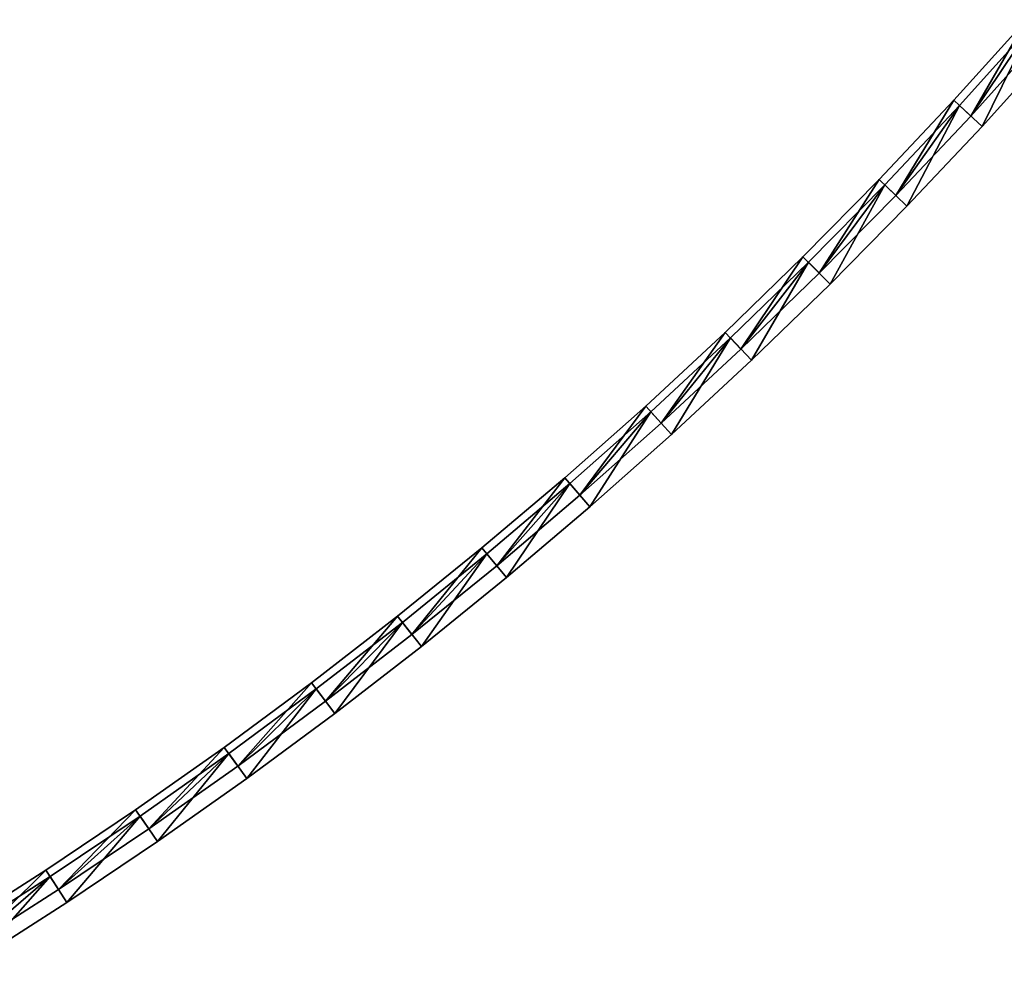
# Model space of a CAD drawing. Header units: millimetres. Extents: x -135 to 891, y -20 to 307.
# Tile 47 of 211: x 186 to 250, y 47 to 108. Entities that reach past the tile are written whole.
import ezdxf

# ---------------------------------------------------------------- set-up
doc = ezdxf.new("R2010")
doc.units = ezdxf.units.MM
doc.header["$LTSCALE"] = 65.185185
for name, color, linetype in [('60', 7, 'CONTINUOUS'), ('61', 7, 'CONTINUOUS'), ('62', 7, 'CONTINUOUS'), ('63', 7, 'CONTINUOUS'), ('64', 7, 'CONTINUOUS'), ('65', 7, 'CONTINUOUS'), ('67', 7, 'CONTINUOUS'), ('68', 7, 'CONTINUOUS'), ('69', 7, 'CONTINUOUS'), ('70', 7, 'CONTINUOUS'), ('71', 7, 'CONTINUOUS'), ('72', 7, 'CONTINUOUS')]:
    doc.layers.add(name, color=color, linetype=linetype)

msp = doc.modelspace()

# ---------------------------------------------------------------- linework, layer by layer
at = {"layer": '60', "color": 70, "linetype": 'Continuous', "true_color": 0x7ee600}
for points in [[(251.668, 107.595, 24), (246.948, 102.36, 24), (247.684, 101.682, 24), (251.668, 107.595, 24)], [(252.419, 106.933, 24), (251.668, 107.595, 24), (247.684, 101.682, 24), (252.419, 106.933, 24)], [(246.948, 102.36, 24), (242.109, 97.226, 24), (242.829, 96.532, 24), (246.948, 102.36, 24)], [(247.684, 101.682, 24), (246.948, 102.36, 24), (242.829, 96.532, 24), (247.684, 101.682, 24)], [(242.109, 97.226, 24), (237.158, 92.203, 24), (237.862, 91.493, 24), (242.109, 97.226, 24)], [(242.829, 96.532, 24), (242.109, 97.226, 24), (237.862, 91.493, 24), (242.829, 96.532, 24)], [(237.158, 92.203, 24), (232.102, 87.296, 24), (232.79, 86.57, 24), (237.158, 92.203, 24)], [(237.862, 91.493, 24), (237.158, 92.203, 24), (232.79, 86.57, 24), (237.862, 91.493, 24)], [(232.102, 87.296, 24), (226.949, 82.513, 24), (227.621, 81.773, 24), (232.102, 87.296, 24)], [(232.79, 86.57, 24), (232.102, 87.296, 24), (227.621, 81.773, 24), (232.79, 86.57, 24)], [(226.949, 82.513, 24), (221.693, 77.852, 24), (222.348, 77.096, 24), (226.949, 82.513, 24)], [(227.621, 81.773, 24), (226.949, 82.513, 24), (222.348, 77.096, 24), (227.621, 81.773, 24)], [(221.693, 77.852, 24), (216.321, 73.298, 24), (216.959, 72.529, 24), (221.693, 77.852, 24)], [(222.348, 77.096, 24), (221.693, 77.852, 24), (216.959, 72.529, 24), (222.348, 77.096, 24)], [(216.321, 73.298, 24), (210.841, 68.86, 24), (211.462, 68.076, 24), (216.321, 73.298, 24)], [(216.959, 72.529, 24), (216.321, 73.298, 24), (211.462, 68.076, 24), (216.959, 72.529, 24)], [(210.841, 68.86, 24), (205.262, 64.542, 24), (205.865, 63.744, 24), (210.841, 68.86, 24)], [(211.462, 68.076, 24), (210.841, 68.86, 24), (205.865, 63.744, 24), (211.462, 68.076, 24)], [(205.262, 64.542, 24), (199.591, 60.351, 24), (200.177, 59.54, 24), (205.262, 64.542, 24)], [(205.865, 63.744, 24), (205.262, 64.542, 24), (200.177, 59.54, 24), (205.865, 63.744, 24)], [(199.591, 60.351, 24), (193.838, 56.294, 24), (194.405, 55.47, 24), (199.591, 60.351, 24)], [(200.177, 59.54, 24), (199.591, 60.351, 24), (194.405, 55.47, 24), (200.177, 59.54, 24)], [(193.838, 56.294, 24), (188.008, 52.376, 24), (188.557, 51.54, 24), (193.838, 56.294, 24)], [(194.405, 55.47, 24), (193.838, 56.294, 24), (188.557, 51.54, 24), (194.405, 55.47, 24)], [(188.008, 52.376, 24), (182.084, 48.586, 24), (182.614, 47.738, 24), (188.008, 52.376, 24)], [(188.557, 51.54, 24), (188.008, 52.376, 24), (182.614, 47.738, 24), (188.557, 51.54, 24)]]:
    msp.add_3dface(points, dxfattribs=at)
at = {"layer": '61', "color": 70, "linetype": 'Continuous', "true_color": 0x7ee600}
for points in [[(251.293, 107.925, 30.5), (247.684, 101.682, 30.5), (246.581, 102.698, 30.5), (251.293, 107.925, 30.5)], [(252.419, 106.933, 30.5), (247.684, 101.682, 30.5), (251.293, 107.925, 30.5), (252.419, 106.933, 30.5)], [(246.581, 102.698, 30.5), (242.829, 96.532, 30.5), (241.749, 97.573, 30.5), (246.581, 102.698, 30.5)], [(247.684, 101.682, 30.5), (242.829, 96.532, 30.5), (246.581, 102.698, 30.5), (247.684, 101.682, 30.5)], [(241.749, 97.573, 30.5), (237.862, 91.493, 30.5), (236.806, 92.558, 30.5), (241.749, 97.573, 30.5)], [(242.829, 96.532, 30.5), (237.862, 91.493, 30.5), (241.749, 97.573, 30.5), (242.829, 96.532, 30.5)], [(236.806, 92.558, 30.5), (232.79, 86.57, 30.5), (231.758, 87.658, 30.5), (236.806, 92.558, 30.5)], [(237.862, 91.493, 30.5), (232.79, 86.57, 30.5), (236.806, 92.558, 30.5), (237.862, 91.493, 30.5)], [(231.758, 87.658, 30.5), (227.621, 81.773, 30.5), (226.613, 82.884, 30.5), (231.758, 87.658, 30.5)], [(232.79, 86.57, 30.5), (227.621, 81.773, 30.5), (231.758, 87.658, 30.5), (232.79, 86.57, 30.5)], [(226.613, 82.884, 30.5), (222.348, 77.096, 30.5), (221.365, 78.229, 30.5), (226.613, 82.884, 30.5)], [(227.621, 81.773, 30.5), (222.348, 77.096, 30.5), (226.613, 82.884, 30.5), (227.621, 81.773, 30.5)], [(221.365, 78.229, 30.5), (216.959, 72.529, 30.5), (216.002, 73.683, 30.5), (221.365, 78.229, 30.5)], [(222.348, 77.096, 30.5), (216.959, 72.529, 30.5), (221.365, 78.229, 30.5), (222.348, 77.096, 30.5)], [(216.002, 73.683, 30.5), (211.462, 68.076, 30.5), (210.531, 69.252, 30.5), (216.002, 73.683, 30.5)], [(216.959, 72.529, 30.5), (211.462, 68.076, 30.5), (216.002, 73.683, 30.5), (216.959, 72.529, 30.5)], [(210.531, 69.252, 30.5), (205.865, 63.744, 30.5), (204.96, 64.94, 30.5), (210.531, 69.252, 30.5)], [(211.462, 68.076, 30.5), (205.865, 63.744, 30.5), (210.531, 69.252, 30.5), (211.462, 68.076, 30.5)], [(204.96, 64.94, 30.5), (200.177, 59.54, 30.5), (199.299, 60.756, 30.5), (204.96, 64.94, 30.5)], [(205.865, 63.744, 30.5), (200.177, 59.54, 30.5), (204.96, 64.94, 30.5), (205.865, 63.744, 30.5)], [(199.299, 60.756, 30.5), (194.405, 55.47, 30.5), (193.554, 56.706, 30.5), (199.299, 60.756, 30.5)], [(200.177, 59.54, 30.5), (194.405, 55.47, 30.5), (199.299, 60.756, 30.5), (200.177, 59.54, 30.5)], [(193.554, 56.706, 30.5), (188.557, 51.54, 30.5), (187.734, 52.794, 30.5), (193.554, 56.706, 30.5)], [(194.405, 55.47, 30.5), (188.557, 51.54, 30.5), (193.554, 56.706, 30.5), (194.405, 55.47, 30.5)], [(187.734, 52.794, 30.5), (182.614, 47.738, 30.5), (181.819, 49.01, 30.5), (187.734, 52.794, 30.5)], [(188.557, 51.54, 30.5), (182.614, 47.738, 30.5), (187.734, 52.794, 30.5), (188.557, 51.54, 30.5)]]:
    msp.add_3dface(points, dxfattribs=at)
at = {"layer": '62', "color": 70, "linetype": 'Continuous', "true_color": 0x7ee600}
for points in [[(251.293, 107.925, 32.5), (246.581, 102.698, 32.5), (247.684, 101.682, 32.5), (251.293, 107.925, 32.5)], [(252.419, 106.933, 32.5), (251.293, 107.925, 32.5), (247.684, 101.682, 32.5), (252.419, 106.933, 32.5)], [(246.581, 102.698, 32.5), (241.749, 97.573, 32.5), (242.829, 96.532, 32.5), (246.581, 102.698, 32.5)], [(247.684, 101.682, 32.5), (246.581, 102.698, 32.5), (242.829, 96.532, 32.5), (247.684, 101.682, 32.5)], [(241.749, 97.573, 32.5), (236.806, 92.558, 32.5), (237.862, 91.493, 32.5), (241.749, 97.573, 32.5)], [(242.829, 96.532, 32.5), (241.749, 97.573, 32.5), (237.862, 91.493, 32.5), (242.829, 96.532, 32.5)], [(236.806, 92.558, 32.5), (231.758, 87.658, 32.5), (232.79, 86.57, 32.5), (236.806, 92.558, 32.5)], [(237.862, 91.493, 32.5), (236.806, 92.558, 32.5), (232.79, 86.57, 32.5), (237.862, 91.493, 32.5)], [(231.758, 87.658, 32.5), (226.613, 82.884, 32.5), (227.621, 81.773, 32.5), (231.758, 87.658, 32.5)], [(232.79, 86.57, 32.5), (231.758, 87.658, 32.5), (227.621, 81.773, 32.5), (232.79, 86.57, 32.5)], [(226.613, 82.884, 32.5), (221.365, 78.229, 32.5), (222.348, 77.096, 32.5), (226.613, 82.884, 32.5)], [(227.621, 81.773, 32.5), (226.613, 82.884, 32.5), (222.348, 77.096, 32.5), (227.621, 81.773, 32.5)], [(221.365, 78.229, 32.5), (216.002, 73.683, 32.5), (216.959, 72.529, 32.5), (221.365, 78.229, 32.5)], [(222.348, 77.096, 32.5), (221.365, 78.229, 32.5), (216.959, 72.529, 32.5), (222.348, 77.096, 32.5)], [(216.002, 73.683, 32.5), (210.531, 69.252, 32.5), (211.462, 68.076, 32.5), (216.002, 73.683, 32.5)], [(216.959, 72.529, 32.5), (216.002, 73.683, 32.5), (211.462, 68.076, 32.5), (216.959, 72.529, 32.5)], [(210.531, 69.252, 32.5), (204.96, 64.94, 32.5), (205.865, 63.744, 32.5), (210.531, 69.252, 32.5)], [(211.462, 68.076, 32.5), (210.531, 69.252, 32.5), (205.865, 63.744, 32.5), (211.462, 68.076, 32.5)], [(204.96, 64.94, 32.5), (199.299, 60.756, 32.5), (200.177, 59.54, 32.5), (204.96, 64.94, 32.5)], [(205.865, 63.744, 32.5), (204.96, 64.94, 32.5), (200.177, 59.54, 32.5), (205.865, 63.744, 32.5)], [(199.299, 60.756, 32.5), (193.554, 56.706, 32.5), (194.405, 55.47, 32.5), (199.299, 60.756, 32.5)], [(200.177, 59.54, 32.5), (199.299, 60.756, 32.5), (194.405, 55.47, 32.5), (200.177, 59.54, 32.5)], [(193.554, 56.706, 32.5), (187.734, 52.794, 32.5), (188.557, 51.54, 32.5), (193.554, 56.706, 32.5)], [(194.405, 55.47, 32.5), (193.554, 56.706, 32.5), (188.557, 51.54, 32.5), (194.405, 55.47, 32.5)], [(187.734, 52.794, 32.5), (181.819, 49.01, 32.5), (182.614, 47.738, 32.5), (187.734, 52.794, 32.5)], [(188.557, 51.54, 32.5), (187.734, 52.794, 32.5), (182.614, 47.738, 32.5), (188.557, 51.54, 32.5)]]:
    msp.add_3dface(points, dxfattribs=at)
at = {"layer": '63', "color": 70, "linetype": 'Continuous', "true_color": 0x7ee600}
for points in [[(251.668, 107.595, 39), (247.684, 101.682, 39), (246.948, 102.36, 39), (251.668, 107.595, 39)], [(252.419, 106.933, 39), (247.684, 101.682, 39), (251.668, 107.595, 39), (252.419, 106.933, 39)], [(246.948, 102.36, 39), (242.829, 96.532, 39), (242.109, 97.226, 39), (246.948, 102.36, 39)], [(247.684, 101.682, 39), (242.829, 96.532, 39), (246.948, 102.36, 39), (247.684, 101.682, 39)], [(242.109, 97.226, 39), (237.862, 91.493, 39), (237.158, 92.203, 39), (242.109, 97.226, 39)], [(242.829, 96.532, 39), (237.862, 91.493, 39), (242.109, 97.226, 39), (242.829, 96.532, 39)], [(237.158, 92.203, 39), (232.79, 86.57, 39), (232.102, 87.296, 39), (237.158, 92.203, 39)], [(237.862, 91.493, 39), (232.79, 86.57, 39), (237.158, 92.203, 39), (237.862, 91.493, 39)], [(232.102, 87.296, 39), (227.621, 81.773, 39), (226.949, 82.513, 39), (232.102, 87.296, 39)], [(232.79, 86.57, 39), (227.621, 81.773, 39), (232.102, 87.296, 39), (232.79, 86.57, 39)], [(226.949, 82.513, 39), (222.348, 77.096, 39), (221.693, 77.852, 39), (226.949, 82.513, 39)], [(227.621, 81.773, 39), (222.348, 77.096, 39), (226.949, 82.513, 39), (227.621, 81.773, 39)], [(221.693, 77.852, 39), (216.959, 72.529, 39), (216.321, 73.298, 39), (221.693, 77.852, 39)], [(222.348, 77.096, 39), (216.959, 72.529, 39), (221.693, 77.852, 39), (222.348, 77.096, 39)], [(216.321, 73.298, 39), (211.462, 68.076, 39), (210.841, 68.86, 39), (216.321, 73.298, 39)], [(216.959, 72.529, 39), (211.462, 68.076, 39), (216.321, 73.298, 39), (216.959, 72.529, 39)], [(210.841, 68.86, 39), (205.865, 63.744, 39), (205.262, 64.542, 39), (210.841, 68.86, 39)], [(211.462, 68.076, 39), (205.865, 63.744, 39), (210.841, 68.86, 39), (211.462, 68.076, 39)], [(205.262, 64.542, 39), (200.177, 59.54, 39), (199.591, 60.351, 39), (205.262, 64.542, 39)], [(205.865, 63.744, 39), (200.177, 59.54, 39), (205.262, 64.542, 39), (205.865, 63.744, 39)], [(199.591, 60.351, 39), (194.405, 55.47, 39), (193.838, 56.294, 39), (199.591, 60.351, 39)], [(200.177, 59.54, 39), (194.405, 55.47, 39), (199.591, 60.351, 39), (200.177, 59.54, 39)], [(193.838, 56.294, 39), (188.557, 51.54, 39), (188.008, 52.376, 39), (193.838, 56.294, 39)], [(194.405, 55.47, 39), (188.557, 51.54, 39), (193.838, 56.294, 39), (194.405, 55.47, 39)], [(188.008, 52.376, 39), (182.614, 47.738, 39), (182.084, 48.586, 39), (188.008, 52.376, 39)], [(188.557, 51.54, 39), (182.614, 47.738, 39), (188.008, 52.376, 39), (188.557, 51.54, 39)]]:
    msp.add_3dface(points, dxfattribs=at)
at = {"layer": '64', "color": 70, "linetype": 'Continuous', "true_color": 0x7ee600}
for points in [[(251.668, 107.595, 59), (246.948, 102.36, 59), (248.419, 101.004, 59), (251.668, 107.595, 59)], [(253.169, 106.272, 59), (251.668, 107.595, 59), (248.419, 101.004, 59), (253.169, 106.272, 59)], [(246.948, 102.36, 59), (242.109, 97.226, 59), (243.549, 95.838, 59), (246.948, 102.36, 59)], [(248.419, 101.004, 59), (246.948, 102.36, 59), (243.549, 95.838, 59), (248.419, 101.004, 59)], [(242.109, 97.226, 59), (237.158, 92.203, 59), (238.567, 90.783, 59), (242.109, 97.226, 59)], [(243.549, 95.838, 59), (242.109, 97.226, 59), (238.567, 90.783, 59), (243.549, 95.838, 59)], [(237.158, 92.203, 59), (232.102, 87.296, 59), (233.479, 85.845, 59), (237.158, 92.203, 59)], [(238.567, 90.783, 59), (237.158, 92.203, 59), (233.479, 85.845, 59), (238.567, 90.783, 59)], [(232.102, 87.296, 59), (226.949, 82.513, 59), (228.293, 81.032, 59), (232.102, 87.296, 59)], [(233.479, 85.845, 59), (232.102, 87.296, 59), (228.293, 81.032, 59), (233.479, 85.845, 59)], [(226.949, 82.513, 59), (221.693, 77.852, 59), (223.003, 76.341, 59), (226.949, 82.513, 59)], [(228.293, 81.032, 59), (226.949, 82.513, 59), (223.003, 76.341, 59), (228.293, 81.032, 59)], [(221.693, 77.852, 59), (216.321, 73.298, 59), (217.597, 71.759, 59), (221.693, 77.852, 59)], [(223.003, 76.341, 59), (221.693, 77.852, 59), (217.597, 71.759, 59), (223.003, 76.341, 59)], [(216.321, 73.298, 59), (210.841, 68.86, 59), (212.083, 67.292, 59), (216.321, 73.298, 59)], [(217.597, 71.759, 59), (216.321, 73.298, 59), (212.083, 67.292, 59), (217.597, 71.759, 59)], [(210.841, 68.86, 59), (205.262, 64.542, 59), (206.468, 62.946, 59), (210.841, 68.86, 59)], [(212.083, 67.292, 59), (210.841, 68.86, 59), (206.468, 62.946, 59), (212.083, 67.292, 59)], [(205.262, 64.542, 59), (199.591, 60.351, 59), (200.762, 58.729, 59), (205.262, 64.542, 59)], [(206.468, 62.946, 59), (205.262, 64.542, 59), (200.762, 58.729, 59), (206.468, 62.946, 59)], [(199.591, 60.351, 59), (193.838, 56.294, 59), (194.972, 54.646, 59), (199.591, 60.351, 59)], [(200.762, 58.729, 59), (199.591, 60.351, 59), (194.972, 54.646, 59), (200.762, 58.729, 59)], [(193.838, 56.294, 59), (188.008, 52.376, 59), (189.105, 50.704, 59), (193.838, 56.294, 59)], [(194.972, 54.646, 59), (193.838, 56.294, 59), (189.105, 50.704, 59), (194.972, 54.646, 59)], [(188.008, 52.376, 59), (182.084, 48.586, 59), (183.143, 46.889, 59), (188.008, 52.376, 59)], [(189.105, 50.704, 59), (188.008, 52.376, 59), (183.143, 46.889, 59), (189.105, 50.704, 59)]]:
    msp.add_3dface(points, dxfattribs=at)
at = {"layer": '65', "color": 70, "linetype": 'Continuous', "true_color": 0x7ee600}
for points in [[(251.668, 107.595, 4), (248.419, 101.004, 4), (246.948, 102.36, 4), (251.668, 107.595, 4)], [(253.169, 106.272, 4), (248.419, 101.004, 4), (251.668, 107.595, 4), (253.169, 106.272, 4)], [(246.948, 102.36, 4), (243.549, 95.838, 4), (242.109, 97.226, 4), (246.948, 102.36, 4)], [(248.419, 101.004, 4), (243.549, 95.838, 4), (246.948, 102.36, 4), (248.419, 101.004, 4)], [(242.109, 97.226, 4), (238.567, 90.783, 4), (237.158, 92.203, 4), (242.109, 97.226, 4)], [(243.549, 95.838, 4), (238.567, 90.783, 4), (242.109, 97.226, 4), (243.549, 95.838, 4)], [(237.158, 92.203, 4), (233.479, 85.845, 4), (232.102, 87.296, 4), (237.158, 92.203, 4)], [(238.567, 90.783, 4), (233.479, 85.845, 4), (237.158, 92.203, 4), (238.567, 90.783, 4)], [(232.102, 87.296, 4), (228.293, 81.032, 4), (226.949, 82.513, 4), (232.102, 87.296, 4)], [(233.479, 85.845, 4), (228.293, 81.032, 4), (232.102, 87.296, 4), (233.479, 85.845, 4)], [(226.949, 82.513, 4), (223.003, 76.341, 4), (221.693, 77.852, 4), (226.949, 82.513, 4)], [(228.293, 81.032, 4), (223.003, 76.341, 4), (226.949, 82.513, 4), (228.293, 81.032, 4)], [(221.693, 77.852, 4), (217.597, 71.759, 4), (216.321, 73.298, 4), (221.693, 77.852, 4)], [(223.003, 76.341, 4), (217.597, 71.759, 4), (221.693, 77.852, 4), (223.003, 76.341, 4)], [(216.321, 73.298, 4), (212.083, 67.292, 4), (210.841, 68.86, 4), (216.321, 73.298, 4)], [(217.597, 71.759, 4), (212.083, 67.292, 4), (216.321, 73.298, 4), (217.597, 71.759, 4)], [(210.841, 68.86, 4), (206.468, 62.946, 4), (205.262, 64.542, 4), (210.841, 68.86, 4)], [(212.083, 67.292, 4), (206.468, 62.946, 4), (210.841, 68.86, 4), (212.083, 67.292, 4)], [(205.262, 64.542, 4), (200.762, 58.729, 4), (199.591, 60.351, 4), (205.262, 64.542, 4)], [(206.468, 62.946, 4), (200.762, 58.729, 4), (205.262, 64.542, 4), (206.468, 62.946, 4)], [(199.591, 60.351, 4), (194.972, 54.646, 4), (193.838, 56.294, 4), (199.591, 60.351, 4)], [(200.762, 58.729, 4), (194.972, 54.646, 4), (199.591, 60.351, 4), (200.762, 58.729, 4)], [(193.838, 56.294, 4), (189.105, 50.704, 4), (188.008, 52.376, 4), (193.838, 56.294, 4)], [(194.972, 54.646, 4), (189.105, 50.704, 4), (193.838, 56.294, 4), (194.972, 54.646, 4)], [(188.008, 52.376, 4), (183.143, 46.889, 4), (182.084, 48.586, 4), (188.008, 52.376, 4)], [(189.105, 50.704, 4), (183.143, 46.889, 4), (188.008, 52.376, 4), (189.105, 50.704, 4)]]:
    msp.add_3dface(points, dxfattribs=at)
at = {"layer": '67', "color": 70, "linetype": 'Continuous', "true_color": 0x7ee600}
for points in [[(246.948, 102.36, 24), (251.668, 107.595, 24), (246.948, 102.36, 4), (246.948, 102.36, 24)], [(251.668, 107.595, 24), (251.668, 107.595, 4), (246.948, 102.36, 4), (251.668, 107.595, 24)], [(242.109, 97.226, 24), (246.948, 102.36, 24), (242.109, 97.226, 4), (242.109, 97.226, 24)], [(246.948, 102.36, 24), (246.948, 102.36, 4), (242.109, 97.226, 4), (246.948, 102.36, 24)], [(237.158, 92.203, 24), (242.109, 97.226, 24), (237.158, 92.203, 4), (237.158, 92.203, 24)], [(242.109, 97.226, 24), (242.109, 97.226, 4), (237.158, 92.203, 4), (242.109, 97.226, 24)], [(232.102, 87.296, 24), (237.158, 92.203, 24), (232.102, 87.296, 4), (232.102, 87.296, 24)], [(237.158, 92.203, 24), (237.158, 92.203, 4), (232.102, 87.296, 4), (237.158, 92.203, 24)], [(226.949, 82.513, 24), (232.102, 87.296, 24), (226.949, 82.513, 4), (226.949, 82.513, 24)], [(232.102, 87.296, 24), (232.102, 87.296, 4), (226.949, 82.513, 4), (232.102, 87.296, 24)], [(221.693, 77.852, 24), (226.949, 82.513, 24), (221.693, 77.852, 4), (221.693, 77.852, 24)], [(226.949, 82.513, 24), (226.949, 82.513, 4), (221.693, 77.852, 4), (226.949, 82.513, 24)], [(216.321, 73.298, 24), (221.693, 77.852, 24), (216.321, 73.298, 4), (216.321, 73.298, 24)], [(221.693, 77.852, 24), (221.693, 77.852, 4), (216.321, 73.298, 4), (221.693, 77.852, 24)], [(210.841, 68.86, 24), (216.321, 73.298, 24), (210.841, 68.86, 4), (210.841, 68.86, 24)], [(216.321, 73.298, 24), (216.321, 73.298, 4), (210.841, 68.86, 4), (216.321, 73.298, 24)], [(205.262, 64.542, 24), (210.841, 68.86, 24), (205.262, 64.542, 4), (205.262, 64.542, 24)], [(210.841, 68.86, 24), (210.841, 68.86, 4), (205.262, 64.542, 4), (210.841, 68.86, 24)], [(199.591, 60.351, 24), (205.262, 64.542, 24), (199.591, 60.351, 4), (199.591, 60.351, 24)], [(205.262, 64.542, 24), (205.262, 64.542, 4), (199.591, 60.351, 4), (205.262, 64.542, 24)], [(193.838, 56.294, 24), (199.591, 60.351, 24), (193.838, 56.294, 4), (193.838, 56.294, 24)], [(199.591, 60.351, 24), (199.591, 60.351, 4), (193.838, 56.294, 4), (199.591, 60.351, 24)], [(188.008, 52.376, 24), (193.838, 56.294, 24), (188.008, 52.376, 4), (188.008, 52.376, 24)], [(193.838, 56.294, 24), (193.838, 56.294, 4), (188.008, 52.376, 4), (193.838, 56.294, 24)], [(182.084, 48.586, 24), (188.008, 52.376, 24), (182.084, 48.586, 4), (182.084, 48.586, 24)], [(188.008, 52.376, 24), (188.008, 52.376, 4), (182.084, 48.586, 4), (188.008, 52.376, 24)]]:
    msp.add_3dface(points, dxfattribs=at)
at = {"layer": '68', "color": 60, "linetype": 'Continuous', "true_color": 0xabff00}
for points in [[(252.419, 106.933, 24), (247.684, 101.682, 24), (252.419, 106.933, 30.5), (252.419, 106.933, 24)], [(247.684, 101.682, 24), (247.684, 101.682, 30.5), (252.419, 106.933, 30.5), (247.684, 101.682, 24)], [(247.684, 101.682, 24), (242.829, 96.532, 24), (247.684, 101.682, 30.5), (247.684, 101.682, 24)], [(242.829, 96.532, 24), (242.829, 96.532, 30.5), (247.684, 101.682, 30.5), (242.829, 96.532, 24)], [(242.829, 96.532, 24), (237.862, 91.493, 24), (242.829, 96.532, 30.5), (242.829, 96.532, 24)], [(237.862, 91.493, 24), (237.862, 91.493, 30.5), (242.829, 96.532, 30.5), (237.862, 91.493, 24)], [(237.862, 91.493, 24), (232.79, 86.57, 24), (237.862, 91.493, 30.5), (237.862, 91.493, 24)], [(232.79, 86.57, 24), (232.79, 86.57, 30.5), (237.862, 91.493, 30.5), (232.79, 86.57, 24)], [(232.79, 86.57, 24), (227.621, 81.773, 24), (232.79, 86.57, 30.5), (232.79, 86.57, 24)], [(227.621, 81.773, 24), (227.621, 81.773, 30.5), (232.79, 86.57, 30.5), (227.621, 81.773, 24)], [(227.621, 81.773, 24), (222.348, 77.096, 24), (227.621, 81.773, 30.5), (227.621, 81.773, 24)], [(222.348, 77.096, 24), (222.348, 77.096, 30.5), (227.621, 81.773, 30.5), (222.348, 77.096, 24)], [(222.348, 77.096, 24), (216.959, 72.529, 24), (222.348, 77.096, 30.5), (222.348, 77.096, 24)], [(216.959, 72.529, 24), (216.959, 72.529, 30.5), (222.348, 77.096, 30.5), (216.959, 72.529, 24)], [(216.959, 72.529, 24), (211.462, 68.076, 24), (216.959, 72.529, 30.5), (216.959, 72.529, 24)], [(211.462, 68.076, 24), (211.462, 68.076, 30.5), (216.959, 72.529, 30.5), (211.462, 68.076, 24)], [(211.462, 68.076, 24), (205.865, 63.744, 24), (211.462, 68.076, 30.5), (211.462, 68.076, 24)], [(205.865, 63.744, 24), (205.865, 63.744, 30.5), (211.462, 68.076, 30.5), (205.865, 63.744, 24)], [(205.865, 63.744, 24), (200.177, 59.54, 24), (205.865, 63.744, 30.5), (205.865, 63.744, 24)], [(200.177, 59.54, 24), (200.177, 59.54, 30.5), (205.865, 63.744, 30.5), (200.177, 59.54, 24)], [(200.177, 59.54, 24), (194.405, 55.47, 24), (200.177, 59.54, 30.5), (200.177, 59.54, 24)], [(194.405, 55.47, 24), (194.405, 55.47, 30.5), (200.177, 59.54, 30.5), (194.405, 55.47, 24)], [(194.405, 55.47, 24), (188.557, 51.54, 24), (194.405, 55.47, 30.5), (194.405, 55.47, 24)], [(188.557, 51.54, 24), (188.557, 51.54, 30.5), (194.405, 55.47, 30.5), (188.557, 51.54, 24)], [(188.557, 51.54, 24), (182.614, 47.738, 24), (188.557, 51.54, 30.5), (188.557, 51.54, 24)], [(182.614, 47.738, 24), (182.614, 47.738, 30.5), (188.557, 51.54, 30.5), (182.614, 47.738, 24)]]:
    msp.add_3dface(points, dxfattribs=at)
at = {"layer": '69', "color": 150, "linetype": 'Continuous', "true_color": 0x0099ff}
for points in [[(251.293, 107.925, 30.5), (246.581, 102.698, 30.5), (251.293, 107.925, 32.5), (251.293, 107.925, 30.5)], [(246.581, 102.698, 30.5), (246.581, 102.698, 32.5), (251.293, 107.925, 32.5), (246.581, 102.698, 30.5)], [(246.581, 102.698, 30.5), (241.749, 97.573, 30.5), (246.581, 102.698, 32.5), (246.581, 102.698, 30.5)], [(241.749, 97.573, 30.5), (241.749, 97.573, 32.5), (246.581, 102.698, 32.5), (241.749, 97.573, 30.5)], [(241.749, 97.573, 30.5), (236.806, 92.558, 30.5), (241.749, 97.573, 32.5), (241.749, 97.573, 30.5)], [(236.806, 92.558, 30.5), (236.806, 92.558, 32.5), (241.749, 97.573, 32.5), (236.806, 92.558, 30.5)], [(236.806, 92.558, 30.5), (231.758, 87.658, 30.5), (236.806, 92.558, 32.5), (236.806, 92.558, 30.5)], [(231.758, 87.658, 30.5), (231.758, 87.658, 32.5), (236.806, 92.558, 32.5), (231.758, 87.658, 30.5)], [(231.758, 87.658, 30.5), (226.613, 82.884, 30.5), (231.758, 87.658, 32.5), (231.758, 87.658, 30.5)], [(226.613, 82.884, 30.5), (226.613, 82.884, 32.5), (231.758, 87.658, 32.5), (226.613, 82.884, 30.5)], [(226.613, 82.884, 30.5), (221.365, 78.229, 30.5), (226.613, 82.884, 32.5), (226.613, 82.884, 30.5)], [(221.365, 78.229, 30.5), (221.365, 78.229, 32.5), (226.613, 82.884, 32.5), (221.365, 78.229, 30.5)], [(221.365, 78.229, 30.5), (216.002, 73.683, 30.5), (221.365, 78.229, 32.5), (221.365, 78.229, 30.5)], [(216.002, 73.683, 30.5), (216.002, 73.683, 32.5), (221.365, 78.229, 32.5), (216.002, 73.683, 30.5)], [(216.002, 73.683, 30.5), (210.531, 69.252, 30.5), (216.002, 73.683, 32.5), (216.002, 73.683, 30.5)], [(210.531, 69.252, 30.5), (210.531, 69.252, 32.5), (216.002, 73.683, 32.5), (210.531, 69.252, 30.5)], [(210.531, 69.252, 30.5), (204.96, 64.94, 30.5), (210.531, 69.252, 32.5), (210.531, 69.252, 30.5)], [(204.96, 64.94, 30.5), (204.96, 64.94, 32.5), (210.531, 69.252, 32.5), (204.96, 64.94, 30.5)], [(204.96, 64.94, 30.5), (199.299, 60.756, 30.5), (204.96, 64.94, 32.5), (204.96, 64.94, 30.5)], [(199.299, 60.756, 30.5), (199.299, 60.756, 32.5), (204.96, 64.94, 32.5), (199.299, 60.756, 30.5)], [(199.299, 60.756, 30.5), (193.554, 56.706, 30.5), (199.299, 60.756, 32.5), (199.299, 60.756, 30.5)], [(193.554, 56.706, 30.5), (193.554, 56.706, 32.5), (199.299, 60.756, 32.5), (193.554, 56.706, 30.5)], [(193.554, 56.706, 30.5), (187.734, 52.794, 30.5), (193.554, 56.706, 32.5), (193.554, 56.706, 30.5)], [(187.734, 52.794, 30.5), (187.734, 52.794, 32.5), (193.554, 56.706, 32.5), (187.734, 52.794, 30.5)], [(187.734, 52.794, 30.5), (181.819, 49.01, 30.5), (187.734, 52.794, 32.5), (187.734, 52.794, 30.5)], [(181.819, 49.01, 30.5), (181.819, 49.01, 32.5), (187.734, 52.794, 32.5), (181.819, 49.01, 30.5)]]:
    msp.add_3dface(points, dxfattribs=at)
at = {"layer": '70', "color": 60, "linetype": 'Continuous', "true_color": 0xabff00}
for points in [[(252.419, 106.933, 32.5), (247.684, 101.682, 32.5), (252.419, 106.933, 39), (252.419, 106.933, 32.5)], [(247.684, 101.682, 32.5), (247.684, 101.682, 39), (252.419, 106.933, 39), (247.684, 101.682, 32.5)], [(247.684, 101.682, 32.5), (242.829, 96.532, 32.5), (247.684, 101.682, 39), (247.684, 101.682, 32.5)], [(242.829, 96.532, 32.5), (242.829, 96.532, 39), (247.684, 101.682, 39), (242.829, 96.532, 32.5)], [(242.829, 96.532, 32.5), (237.862, 91.493, 32.5), (242.829, 96.532, 39), (242.829, 96.532, 32.5)], [(237.862, 91.493, 32.5), (237.862, 91.493, 39), (242.829, 96.532, 39), (237.862, 91.493, 32.5)], [(237.862, 91.493, 32.5), (232.79, 86.57, 32.5), (237.862, 91.493, 39), (237.862, 91.493, 32.5)], [(232.79, 86.57, 32.5), (232.79, 86.57, 39), (237.862, 91.493, 39), (232.79, 86.57, 32.5)], [(232.79, 86.57, 32.5), (227.621, 81.773, 32.5), (232.79, 86.57, 39), (232.79, 86.57, 32.5)], [(227.621, 81.773, 32.5), (227.621, 81.773, 39), (232.79, 86.57, 39), (227.621, 81.773, 32.5)], [(227.621, 81.773, 32.5), (222.348, 77.096, 32.5), (227.621, 81.773, 39), (227.621, 81.773, 32.5)], [(222.348, 77.096, 32.5), (222.348, 77.096, 39), (227.621, 81.773, 39), (222.348, 77.096, 32.5)], [(222.348, 77.096, 32.5), (216.959, 72.529, 32.5), (222.348, 77.096, 39), (222.348, 77.096, 32.5)], [(216.959, 72.529, 32.5), (216.959, 72.529, 39), (222.348, 77.096, 39), (216.959, 72.529, 32.5)], [(216.959, 72.529, 32.5), (211.462, 68.076, 32.5), (216.959, 72.529, 39), (216.959, 72.529, 32.5)], [(211.462, 68.076, 32.5), (211.462, 68.076, 39), (216.959, 72.529, 39), (211.462, 68.076, 32.5)], [(211.462, 68.076, 32.5), (205.865, 63.744, 32.5), (211.462, 68.076, 39), (211.462, 68.076, 32.5)], [(205.865, 63.744, 32.5), (205.865, 63.744, 39), (211.462, 68.076, 39), (205.865, 63.744, 32.5)], [(205.865, 63.744, 32.5), (200.177, 59.54, 32.5), (205.865, 63.744, 39), (205.865, 63.744, 32.5)], [(200.177, 59.54, 32.5), (200.177, 59.54, 39), (205.865, 63.744, 39), (200.177, 59.54, 32.5)], [(200.177, 59.54, 32.5), (194.405, 55.47, 32.5), (200.177, 59.54, 39), (200.177, 59.54, 32.5)], [(194.405, 55.47, 32.5), (194.405, 55.47, 39), (200.177, 59.54, 39), (194.405, 55.47, 32.5)], [(194.405, 55.47, 32.5), (188.557, 51.54, 32.5), (194.405, 55.47, 39), (194.405, 55.47, 32.5)], [(188.557, 51.54, 32.5), (188.557, 51.54, 39), (194.405, 55.47, 39), (188.557, 51.54, 32.5)], [(188.557, 51.54, 32.5), (182.614, 47.738, 32.5), (188.557, 51.54, 39), (188.557, 51.54, 32.5)], [(182.614, 47.738, 32.5), (182.614, 47.738, 39), (188.557, 51.54, 39), (182.614, 47.738, 32.5)]]:
    msp.add_3dface(points, dxfattribs=at)
at = {"layer": '71', "color": 70, "linetype": 'Continuous', "true_color": 0x7ee600}
for points in [[(251.668, 107.595, 39), (246.948, 102.36, 39), (251.668, 107.595, 59), (251.668, 107.595, 39)], [(246.948, 102.36, 39), (246.948, 102.36, 59), (251.668, 107.595, 59), (246.948, 102.36, 39)], [(246.948, 102.36, 39), (242.109, 97.226, 39), (246.948, 102.36, 59), (246.948, 102.36, 39)], [(242.109, 97.226, 39), (242.109, 97.226, 59), (246.948, 102.36, 59), (242.109, 97.226, 39)], [(242.109, 97.226, 39), (237.158, 92.203, 39), (242.109, 97.226, 59), (242.109, 97.226, 39)], [(237.158, 92.203, 39), (237.158, 92.203, 59), (242.109, 97.226, 59), (237.158, 92.203, 39)], [(237.158, 92.203, 39), (232.102, 87.296, 39), (237.158, 92.203, 59), (237.158, 92.203, 39)], [(232.102, 87.296, 39), (232.102, 87.296, 59), (237.158, 92.203, 59), (232.102, 87.296, 39)], [(232.102, 87.296, 39), (226.949, 82.513, 39), (232.102, 87.296, 59), (232.102, 87.296, 39)], [(226.949, 82.513, 39), (226.949, 82.513, 59), (232.102, 87.296, 59), (226.949, 82.513, 39)], [(226.949, 82.513, 39), (221.693, 77.852, 39), (226.949, 82.513, 59), (226.949, 82.513, 39)], [(221.693, 77.852, 39), (221.693, 77.852, 59), (226.949, 82.513, 59), (221.693, 77.852, 39)], [(221.693, 77.852, 39), (216.321, 73.298, 39), (221.693, 77.852, 59), (221.693, 77.852, 39)], [(216.321, 73.298, 39), (216.321, 73.298, 59), (221.693, 77.852, 59), (216.321, 73.298, 39)], [(216.321, 73.298, 39), (210.841, 68.86, 39), (216.321, 73.298, 59), (216.321, 73.298, 39)], [(210.841, 68.86, 39), (210.841, 68.86, 59), (216.321, 73.298, 59), (210.841, 68.86, 39)], [(210.841, 68.86, 39), (205.262, 64.542, 39), (210.841, 68.86, 59), (210.841, 68.86, 39)], [(205.262, 64.542, 39), (205.262, 64.542, 59), (210.841, 68.86, 59), (205.262, 64.542, 39)], [(205.262, 64.542, 39), (199.591, 60.351, 39), (205.262, 64.542, 59), (205.262, 64.542, 39)], [(199.591, 60.351, 39), (199.591, 60.351, 59), (205.262, 64.542, 59), (199.591, 60.351, 39)], [(199.591, 60.351, 39), (193.838, 56.294, 39), (199.591, 60.351, 59), (199.591, 60.351, 39)], [(193.838, 56.294, 39), (193.838, 56.294, 59), (199.591, 60.351, 59), (193.838, 56.294, 39)], [(193.838, 56.294, 39), (188.008, 52.376, 39), (193.838, 56.294, 59), (193.838, 56.294, 39)], [(188.008, 52.376, 39), (188.008, 52.376, 59), (193.838, 56.294, 59), (188.008, 52.376, 39)], [(188.008, 52.376, 39), (182.084, 48.586, 39), (188.008, 52.376, 59), (188.008, 52.376, 39)], [(182.084, 48.586, 39), (182.084, 48.586, 59), (188.008, 52.376, 59), (182.084, 48.586, 39)]]:
    msp.add_3dface(points, dxfattribs=at)
at = {"layer": '72', "color": 70, "linetype": 'Continuous', "true_color": 0x7ee600}
for points in [[(253.169, 106.272, 59), (248.419, 101.004, 59), (253.169, 106.272, 4), (253.169, 106.272, 59)], [(248.419, 101.004, 59), (248.419, 101.004, 4), (253.169, 106.272, 4), (248.419, 101.004, 59)], [(248.419, 101.004, 59), (243.549, 95.838, 59), (248.419, 101.004, 4), (248.419, 101.004, 59)], [(243.549, 95.838, 59), (243.549, 95.838, 4), (248.419, 101.004, 4), (243.549, 95.838, 59)], [(243.549, 95.838, 59), (238.567, 90.783, 59), (243.549, 95.838, 4), (243.549, 95.838, 59)], [(238.567, 90.783, 59), (238.567, 90.783, 4), (243.549, 95.838, 4), (238.567, 90.783, 59)], [(238.567, 90.783, 59), (233.479, 85.845, 59), (238.567, 90.783, 4), (238.567, 90.783, 59)], [(233.479, 85.845, 59), (233.479, 85.845, 4), (238.567, 90.783, 4), (233.479, 85.845, 59)], [(233.479, 85.845, 59), (228.293, 81.032, 59), (233.479, 85.845, 4), (233.479, 85.845, 59)], [(228.293, 81.032, 59), (228.293, 81.032, 4), (233.479, 85.845, 4), (228.293, 81.032, 59)], [(228.293, 81.032, 59), (223.003, 76.341, 59), (228.293, 81.032, 4), (228.293, 81.032, 59)], [(223.003, 76.341, 59), (223.003, 76.341, 4), (228.293, 81.032, 4), (223.003, 76.341, 59)], [(223.003, 76.341, 59), (217.597, 71.759, 59), (223.003, 76.341, 4), (223.003, 76.341, 59)], [(217.597, 71.759, 59), (217.597, 71.759, 4), (223.003, 76.341, 4), (217.597, 71.759, 59)], [(217.597, 71.759, 59), (212.083, 67.292, 59), (217.597, 71.759, 4), (217.597, 71.759, 59)], [(212.083, 67.292, 59), (212.083, 67.292, 4), (217.597, 71.759, 4), (212.083, 67.292, 59)], [(212.083, 67.292, 59), (206.468, 62.946, 59), (212.083, 67.292, 4), (212.083, 67.292, 59)], [(206.468, 62.946, 59), (206.468, 62.946, 4), (212.083, 67.292, 4), (206.468, 62.946, 59)], [(206.468, 62.946, 59), (200.762, 58.729, 59), (206.468, 62.946, 4), (206.468, 62.946, 59)], [(200.762, 58.729, 59), (200.762, 58.729, 4), (206.468, 62.946, 4), (200.762, 58.729, 59)], [(200.762, 58.729, 59), (194.972, 54.646, 59), (200.762, 58.729, 4), (200.762, 58.729, 59)], [(194.972, 54.646, 59), (194.972, 54.646, 4), (200.762, 58.729, 4), (194.972, 54.646, 59)], [(194.972, 54.646, 59), (189.105, 50.704, 59), (194.972, 54.646, 4), (194.972, 54.646, 59)], [(189.105, 50.704, 59), (189.105, 50.704, 4), (194.972, 54.646, 4), (189.105, 50.704, 59)], [(189.105, 50.704, 59), (183.143, 46.889, 59), (189.105, 50.704, 4), (189.105, 50.704, 59)], [(183.143, 46.889, 59), (183.143, 46.889, 4), (189.105, 50.704, 4), (183.143, 46.889, 59)]]:
    msp.add_3dface(points, dxfattribs=at)

doc.saveas('drawing.dxf')
